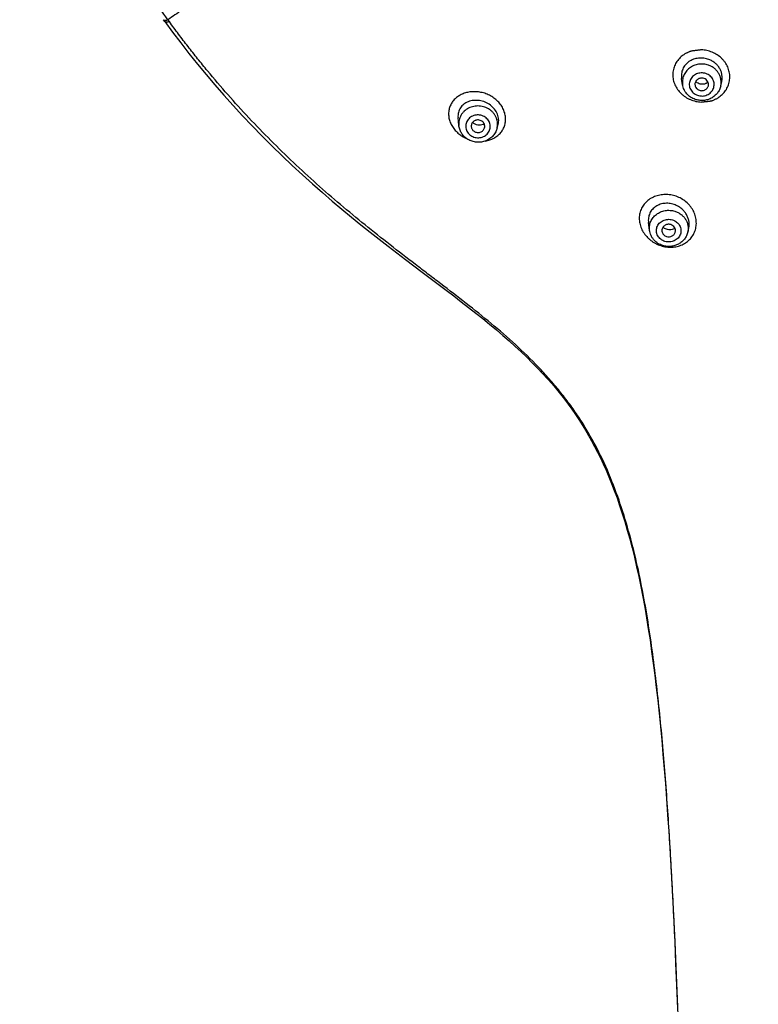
# Model space of a CAD drawing. Header units: millimetres. Extents: x -447 to 363, y -137 to 665.
# Tile 18 of 43: x -181 to -126, y 498 to 571. Entities that reach past the tile are written whole.
import ezdxf

# ---------------------------------------------------------------- set-up
doc = ezdxf.new("R2010")
doc.units = ezdxf.units.MM
doc.header["$LTSCALE"] = 23.1
doc.layers.get('0').update_dxf_attribs({"linetype": 'CONTINUOUS'})

msp = doc.modelspace()

# ---------------------------------------------------------------- linework, layer by layer
at = {"color": 7, "linetype": 'CONTINUOUS'}
for p, q in [((-170.095, 570.768), (-170.094, 570.767)), ((-169.993, 570.626), (-170.094, 570.767)), ((-131.769, 565.973), (-131.841, 566.427)), ((-128.947, 565.882), (-128.872, 566.213)), ((-148.285, 562.973), (-148.343, 563.562)), ((-145.468, 562.731), (-145.382, 563.042)), ((-134.209, 555.226), (-134.287, 555.799)), ((-131.383, 555.101), (-131.315, 555.397))]:
    msp.add_line(p, q, dxfattribs=at)
for points in [[(-169.991, 570.627), (-169.418, 569.849), (-168.819, 569.06), (-168.206, 568.275), (-167.581, 567.495), (-166.942, 566.721), (-166.289, 565.952), (-165.622, 565.188), (-164.941, 564.428), (-164.245, 563.674), (-163.535, 562.925), (-162.81, 562.18), (-162.074, 561.444), (-161.329, 560.72), (-160.582, 560.011), (-159.836, 559.322), (-159.094, 558.653), (-158.361, 558.009), (-157.637, 557.386), (-156.922, 556.784), (-156.217, 556.203), (-155.524, 555.641), (-154.842, 555.097), (-154.172, 554.57), (-153.514, 554.058), (-152.868, 553.561), (-152.234, 553.077), (-151.611, 552.605), (-150.999, 552.144), (-149.809, 551.248)], [(-149.809, 551.248), (-149.231, 550.813), (-148.665, 550.383), (-148.11, 549.959), (-147.567, 549.539), (-147.035, 549.123), (-146.516, 548.709), (-146.01, 548.297), (-145.517, 547.887), (-145.037, 547.478), (-144.572, 547.072), (-144.121, 546.666), (-143.685, 546.262), (-143.265, 545.859), (-142.86, 545.459), (-142.471, 545.061), (-142.099, 544.666), (-141.745, 544.277), (-141.407, 543.892), (-141.087, 543.513), (-140.782, 543.138), (-140.491, 542.765), (-140.21, 542.393), (-139.94, 542.02), (-139.679, 541.645), (-139.425, 541.265), (-139.179, 540.882), (-138.94, 540.493), (-138.707, 540.098), (-138.481, 539.697), (-138.26, 539.287), (-138.044, 538.867), (-137.831, 538.435), (-137.622, 537.989), (-137.415, 537.527), (-137.21, 537.047), (-137.007, 536.547), (-136.807, 536.027), (-136.609, 535.487), (-136.414, 534.924), (-136.222, 534.34), (-136.033, 533.734), (-135.849, 533.107), (-135.67, 532.461), (-135.495, 531.795), (-135.326, 531.111), (-135.163, 530.408), (-135.005, 529.687), (-134.852, 528.949), (-134.706, 528.194), (-134.565, 527.421), (-134.429, 526.633), (-134.298, 525.826), (-134.173, 525.002), (-134.051, 524.157), (-133.934, 523.293), (-133.821, 522.406), (-133.712, 521.498), (-133.607, 520.565), (-133.505, 519.607), (-133.406, 518.624), (-133.31, 517.613), (-133.218, 516.574), (-133.128, 515.506), (-133.041, 514.405), (-132.956, 513.271), (-132.873, 512.101), (-132.793, 510.894), (-132.715, 509.646), (-132.638, 508.356), (-132.563, 507.019), (-132.49, 505.633), (-132.419, 504.194), (-132.348, 502.698), (-132.279, 501.14), (-132.21, 499.515), (-132.142, 497.817)]]:
    msp.add_lwpolyline(points, dxfattribs=at)
at = {"color": 9, "linetype": 'CONTINUOUS'}
for points, knots in [([(-169.759, 570.765), (-170.16, 571.322), (-170.943, 572.449), (-172.056, 574.177), (-173.107, 575.94), (-174.422, 578.331), (-175.904, 581.397), (-177.415, 585.183), (-178.65, 589.058), (-179.602, 593.001), (-180.269, 596.997), (-180.647, 601.026), (-180.734, 605.069), (-180.529, 609.109), (-180.034, 613.126), (-179.251, 617.103), (-178.183, 621.021), (-176.836, 624.861), (-175.216, 628.607), (-173.329, 632.241), (-171.185, 635.747), (-168.794, 639.108), (-166.167, 642.309), (-163.315, 645.335), (-160.252, 648.173), (-156.992, 650.81), (-153.549, 653.233), (-149.941, 655.431), (-146.182, 657.395), (-142.291, 659.116), (-138.285, 660.585), (-134.182, 661.796), (-130.002, 662.743), (-126.471, 663.309), (-123.626, 663.626), (-121.841, 663.767), (-120.411, 663.846), (-118.979, 663.902), (-117.904, 663.917), (-117.188, 663.915)], [0, 0, 0, 0, 0.015539, 0.031046, 0.046525, 0.061977, 0.092799, 0.123525, 0.15417, 0.184748, 0.215276, 0.245771, 0.276252, 0.306735, 0.337241, 0.367786, 0.398388, 0.429063, 0.459824, 0.490686, 0.521658, 0.55275, 0.583967, 0.615314, 0.646793, 0.678403, 0.71014, 0.741999, 0.773973, 0.806052, 0.838224, 0.870477, 0.902796, 0.935166, 0.951367, 0.967574, 0.97568, 0.983786, 1, 1, 1, 1]), ([(-117.188, 583.117), (-119.677, 583.12), (-124.648, 583.058), (-130.846, 582.742), (-135.768, 582.306), (-139.419, 581.875), (-142.431, 581.416), (-144.81, 580.982), (-146.572, 580.623), (-148.314, 580.227), (-150.595, 579.653), (-153.374, 578.85), (-156.075, 577.921), (-158.158, 577.11), (-159.663, 576.474), (-161.118, 575.807), (-162.521, 575.112), (-163.87, 574.397), (-165.166, 573.669), (-166.405, 572.938), (-167.586, 572.211), (-168.701, 571.492), (-169.415, 571.006), (-169.759, 570.764)], [0, 0, 0, 0, 0.136012, 0.271525, 0.338945, 0.405955, 0.47238, 0.505328, 0.538078, 0.570617, 0.602913, 0.666559, 0.728606, 0.758909, 0.788666, 0.817833, 0.846364, 0.874201, 0.901275, 0.927512, 0.952811, 0.977025, 1, 1, 1, 1]), ([(-170.093, 570.767), (-170.088, 570.76), (-170.075, 570.747), (-170.048, 570.734), (-170.014, 570.725), (-169.974, 570.722), (-169.928, 570.724), (-169.875, 570.733), (-169.818, 570.747), (-169.778, 570.76), (-169.757, 570.767)], [0, 0, 0, 0, 0.073882, 0.156811, 0.253347, 0.366149, 0.496856, 0.64651, 0.814862, 1, 1, 1, 1]), ([(-169.656, 570.627), (-169.677, 570.619), (-169.716, 570.607), (-169.789, 570.589), (-169.855, 570.58), (-169.912, 570.585), (-169.946, 570.593), (-169.973, 570.607), (-169.986, 570.62), (-169.991, 570.627)], [0, 0, 0, 0, 0.18572, 0.35439, 0.634399, 0.747085, 0.843447, 0.926194, 1, 1, 1, 1]), ([(-169.759, 570.765), (-169.751, 570.753), (-169.717, 570.706), (-169.683, 570.66), (-169.657, 570.625)], [0, 0, 0, 0, 0.249152, 1, 1, 1, 1]), ([(-130.231, 432.651), (-130.338, 435.837), (-130.535, 442.209), (-130.804, 451.769), (-131.055, 461.328), (-131.302, 470.888), (-131.513, 478.855), (-131.695, 485.228), (-131.84, 490.007), (-132.001, 494.785), (-132.181, 499.563), (-132.391, 504.339), (-132.641, 509.112), (-132.899, 513.087), (-133.146, 516.262), (-133.358, 518.641), (-133.602, 521.016), (-133.885, 523.386), (-134.217, 525.748), (-134.61, 528.1), (-135.081, 530.437), (-135.65, 532.752), (-136.339, 535.032), (-137.175, 537.261), (-138.019, 539.057), (-138.795, 540.44), (-139.428, 541.447), (-140.109, 542.421), (-140.835, 543.362), (-141.603, 544.269), (-142.676, 545.435), (-144.096, 546.813), (-145.89, 548.366), (-147.741, 549.846), (-149.308, 551.046), (-150.562, 552.001), (-151.813, 552.956), (-153.368, 554.155), (-155.211, 555.617), (-157.021, 557.112), (-158.788, 558.646), (-160.507, 560.226), (-162.174, 561.85), (-163.788, 563.518), (-165.346, 565.229), (-166.597, 566.692), (-167.568, 567.883), (-168.281, 568.786), (-168.978, 569.699), (-169.432, 570.316), (-169.657, 570.625)], [0, 0, 0, 0, 0.062882, 0.125764, 0.188646, 0.251528, 0.314411, 0.345852, 0.377293, 0.408732, 0.44017, 0.471605, 0.503036, 0.534458, 0.550165, 0.565868, 0.581566, 0.597258, 0.612945, 0.628625, 0.644297, 0.659961, 0.675615, 0.691258, 0.706891, 0.714707, 0.722523, 0.730338, 0.738152, 0.745964, 0.753775, 0.769385, 0.784982, 0.800563, 0.816129, 0.823902, 0.831667, 0.847172, 0.862643, 0.878076, 0.893466, 0.908811, 0.924113, 0.939372, 0.954588, 0.969761, 0.977334, 0.984898, 0.992454, 1, 1, 1, 1]), ([(-130.383, 568.541), (-130.417, 568.538), (-130.485, 568.53), (-130.586, 568.517), (-130.67, 568.505), (-130.738, 568.496), (-130.805, 568.488), (-130.89, 568.478), (-130.991, 568.467), (-131.075, 568.455), (-131.141, 568.441), (-131.19, 568.427), (-131.237, 568.411), (-131.299, 568.387), (-131.375, 568.353), (-131.464, 568.31), (-131.551, 568.264), (-131.635, 568.214), (-131.743, 568.142), (-131.87, 568.043), (-132.009, 567.91), (-132.132, 567.765), (-132.239, 567.609), (-132.358, 567.389), (-132.462, 567.091), (-132.505, 566.715), (-132.466, 566.333), (-132.346, 565.963), (-132.149, 565.617), (-131.93, 565.363), (-131.726, 565.184), (-131.559, 565.064), (-131.381, 564.958), (-131.132, 564.839), (-130.803, 564.732), (-130.528, 564.695), (-130.39, 564.69)], [0, 0, 0, 0, 0.016161, 0.032307, 0.048444, 0.056512, 0.064582, 0.080731, 0.096885, 0.112988, 0.120997, 0.128963, 0.136888, 0.144778, 0.160479, 0.176121, 0.191704, 0.20721, 0.222633, 0.253232, 0.283548, 0.31361, 0.343464, 0.373167, 0.432289, 0.491611, 0.551662, 0.612839, 0.675319, 0.739053, 0.77135, 0.803853, 0.836507, 0.869258, 0.934763, 1, 1, 1, 1]), ([(-130.39, 564.69), (-130.357, 564.694), (-130.289, 564.701), (-130.205, 564.711), (-130.138, 564.72), (-130.088, 564.726), (-130.037, 564.733), (-129.987, 564.738), (-129.936, 564.744), (-129.886, 564.751), (-129.835, 564.756), (-129.784, 564.758), (-129.734, 564.765), (-129.684, 564.774), (-129.635, 564.785), (-129.571, 564.804), (-129.493, 564.833), (-129.402, 564.874), (-129.313, 564.917), (-129.226, 564.963), (-129.141, 565.013), (-129.033, 565.086), (-128.906, 565.186), (-128.766, 565.32), (-128.642, 565.467), (-128.535, 565.626), (-128.415, 565.849), (-128.312, 566.151), (-128.268, 566.531), (-128.307, 566.915), (-128.427, 567.286), (-128.59, 567.573), (-128.754, 567.781), (-128.94, 567.976), (-129.21, 568.187), (-129.576, 568.378), (-129.971, 568.503), (-130.246, 568.537), (-130.383, 568.541)], [0, 0, 0, 0, 0.016053, 0.032097, 0.040117, 0.048138, 0.056164, 0.064197, 0.072228, 0.080253, 0.088292, 0.096351, 0.104381, 0.112383, 0.120349, 0.128274, 0.144025, 0.159697, 0.175331, 0.190915, 0.206436, 0.221891, 0.252611, 0.283112, 0.31342, 0.343568, 0.373594, 0.433381, 0.493254, 0.553606, 0.614774, 0.676968, 0.708514, 0.740324, 0.80458, 0.869547, 0.934837, 1, 1, 1, 1]), ([(-129.86, 567.411), (-129.977, 567.451), (-130.159, 567.49), (-130.406, 567.497), (-130.651, 567.474), (-130.947, 567.392), (-131.213, 567.24), (-131.394, 567.084), (-131.513, 566.952), (-131.612, 566.807), (-131.716, 566.6), (-131.791, 566.318), (-131.787, 566.086), (-131.769, 565.973)], [0, 0, 0, 0, 0.12885, 0.193566, 0.258205, 0.386456, 0.5129, 0.575397, 0.637307, 0.69866, 0.759526, 0.87996, 1, 1, 1, 1]), ([(-128.947, 565.882), (-128.93, 565.959), (-128.91, 566.117), (-128.926, 566.356), (-128.987, 566.589), (-129.092, 566.808), (-129.236, 567.006), (-129.417, 567.177), (-129.626, 567.316), (-129.781, 567.384), (-129.86, 567.411)], [0, 0, 0, 0, 0.121924, 0.243854, 0.366387, 0.490035, 0.615159, 0.741923, 0.870284, 1, 1, 1, 1]), ([(-130.042, 566.789), (-130.099, 566.809), (-130.216, 566.837), (-130.396, 566.847), (-130.575, 566.824), (-130.745, 566.769), (-130.901, 566.685), (-131.036, 566.573), (-131.145, 566.439), (-131.223, 566.288), (-131.269, 566.124), (-131.278, 565.956), (-131.253, 565.789), (-131.192, 565.63), (-131.1, 565.484), (-130.979, 565.359), (-130.834, 565.258), (-130.726, 565.209), (-130.67, 565.19)], [0, 0, 0, 0, 0.06456, 0.129329, 0.193971, 0.258167, 0.321659, 0.384292, 0.446035, 0.506997, 0.567411, 0.627599, 0.687925, 0.748725, 0.810259, 0.872669, 0.935958, 1, 1, 1, 1]), ([(-130.67, 565.19), (-130.613, 565.17), (-130.496, 565.142), (-130.316, 565.132), (-130.137, 565.155), (-129.967, 565.21), (-129.811, 565.295), (-129.676, 565.406), (-129.567, 565.54), (-129.489, 565.692), (-129.443, 565.855), (-129.434, 566.023), (-129.459, 566.19), (-129.52, 566.35), (-129.612, 566.495), (-129.733, 566.62), (-129.878, 566.722), (-129.986, 566.77), (-130.042, 566.789)], [0, 0, 0, 0, 0.06456, 0.129329, 0.193971, 0.258167, 0.321659, 0.384292, 0.446035, 0.506997, 0.567411, 0.627599, 0.687925, 0.748725, 0.810259, 0.872669, 0.935958, 1, 1, 1, 1]), ([(-146.933, 565.448), (-147.167, 565.469), (-147.522, 565.449), (-147.961, 565.316), (-148.256, 565.171), (-148.514, 564.984), (-148.728, 564.757), (-148.893, 564.497), (-149.002, 564.21), (-149.051, 563.903), (-149.036, 563.584), (-148.956, 563.264), (-148.813, 562.952), (-148.61, 562.66), (-148.354, 562.398), (-148.056, 562.175), (-147.835, 562.057), (-147.721, 562.006)], [0, 0, 0, 0, 0.131667, 0.194657, 0.255575, 0.314613, 0.372175, 0.428865, 0.485441, 0.54275, 0.601614, 0.662688, 0.726326, 0.792467, 0.860662, 0.93014, 1, 1, 1, 1]), ([(-146.329, 561.814), (-146.216, 561.833), (-145.995, 561.888), (-145.686, 562.021), (-145.413, 562.203), (-145.183, 562.43), (-145.004, 562.696), (-144.904, 562.944), (-144.856, 563.152), (-144.836, 563.314), (-144.832, 563.479), (-144.851, 563.704), (-144.918, 563.986), (-145.066, 564.311), (-145.276, 564.612), (-145.541, 564.88), (-145.851, 565.103), (-146.194, 565.277), (-146.557, 565.396), (-146.808, 565.438), (-146.933, 565.448)], [0, 0, 0, 0, 0.061778, 0.121713, 0.180089, 0.237377, 0.294175, 0.351177, 0.380014, 0.409164, 0.4387, 0.468681, 0.5301, 0.593689, 0.659344, 0.726688, 0.795137, 0.863985, 0.932509, 1, 1, 1, 1]), ([(-146.016, 564.138), (-146.127, 564.214), (-146.373, 564.337), (-146.777, 564.417), (-147.187, 564.389), (-147.572, 564.255), (-147.847, 564.062), (-148.024, 563.869), (-148.132, 563.709), (-148.214, 563.535), (-148.268, 563.352), (-148.294, 563.163), (-148.291, 563.036), (-148.285, 562.973)], [0, 0, 0, 0, 0.127653, 0.256645, 0.385509, 0.512814, 0.637586, 0.699089, 0.759961, 0.820314, 0.880308, 0.940134, 1, 1, 1, 1]), ([(-146.34, 563.571), (-146.388, 563.604), (-146.492, 563.662), (-146.661, 563.717), (-146.837, 563.742), (-147.016, 563.735), (-147.188, 563.695), (-147.349, 563.625), (-147.492, 563.527), (-147.611, 563.405), (-147.702, 563.263), (-147.761, 563.107), (-147.785, 562.942), (-147.774, 562.776), (-147.729, 562.615), (-147.65, 562.465), (-147.542, 562.332), (-147.453, 562.258), (-147.405, 562.226)], [0, 0, 0, 0, 0.064037, 0.128677, 0.193601, 0.25845, 0.322874, 0.386582, 0.449387, 0.511232, 0.572206, 0.63254, 0.692568, 0.752679, 0.813244, 0.874561, 0.936803, 1, 1, 1, 1]), ([(-145.468, 562.731), (-145.451, 562.794), (-145.426, 562.924), (-145.42, 563.123), (-145.447, 563.32), (-145.505, 563.512), (-145.592, 563.694), (-145.708, 563.862), (-145.85, 564.013), (-145.958, 564.099), (-146.016, 564.138)], [0, 0, 0, 0, 0.122601, 0.245138, 0.368068, 0.491812, 0.616711, 0.742995, 0.870767, 1, 1, 1, 1]), ([(-147.405, 562.226), (-147.357, 562.193), (-147.253, 562.136), (-147.085, 562.08), (-146.908, 562.055), (-146.73, 562.063), (-146.557, 562.102), (-146.396, 562.172), (-146.253, 562.27), (-146.134, 562.392), (-146.044, 562.534), (-145.985, 562.69), (-145.96, 562.855), (-145.971, 563.021), (-146.017, 563.182), (-146.095, 563.332), (-146.204, 563.465), (-146.292, 563.539), (-146.34, 563.571)], [0, 0, 0, 0, 0.064037, 0.128677, 0.193601, 0.25845, 0.322874, 0.386582, 0.449387, 0.511232, 0.572206, 0.63254, 0.692568, 0.752679, 0.813244, 0.874561, 0.936803, 1, 1, 1, 1]), ([(-132.852, 557.863), (-132.987, 557.874), (-133.258, 557.87), (-133.65, 557.792), (-134.014, 557.647), (-134.336, 557.438), (-134.603, 557.172), (-134.806, 556.857), (-134.912, 556.563), (-134.957, 556.317), (-134.974, 556.063), (-134.943, 555.737), (-134.821, 555.357), (-134.622, 554.999), (-134.399, 554.733), (-134.193, 554.545), (-134.026, 554.417), (-133.848, 554.304), (-133.601, 554.176), (-133.276, 554.055), (-133.004, 554.005), (-132.868, 553.993)], [0, 0, 0, 0, 0.06423, 0.127077, 0.188452, 0.248443, 0.307364, 0.365751, 0.424295, 0.453902, 0.483815, 0.544718, 0.607397, 0.671755, 0.737361, 0.770466, 0.803638, 0.836793, 0.86986, 0.93543, 1, 1, 1, 1]), ([(-132.868, 553.993), (-132.801, 553.987), (-132.667, 553.98), (-132.403, 553.991), (-132.08, 554.051), (-131.717, 554.192), (-131.393, 554.401), (-131.167, 554.627), (-131.02, 554.832), (-130.896, 555.054), (-130.808, 555.296), (-130.762, 555.548), (-130.744, 555.807), (-130.774, 556.138), (-130.894, 556.522), (-131.058, 556.82), (-131.223, 557.039), (-131.41, 557.243), (-131.68, 557.466), (-132.046, 557.671), (-132.44, 557.809), (-132.715, 557.854), (-132.852, 557.863)], [0, 0, 0, 0, 0.03165, 0.062992, 0.124738, 0.185466, 0.245413, 0.304926, 0.33469, 0.3645, 0.424371, 0.454616, 0.48509, 0.546744, 0.609558, 0.673501, 0.705883, 0.738466, 0.803986, 0.869724, 0.93522, 1, 1, 1, 1]), ([(-134.209, 555.226), (-134.224, 555.336), (-134.224, 555.56), (-134.133, 555.885), (-133.987, 556.128), (-133.834, 556.297), (-133.658, 556.448), (-133.401, 556.596), (-133.114, 556.68), (-132.877, 556.706), (-132.637, 556.704), (-132.458, 556.672), (-132.344, 556.637)], [0, 0, 0, 0, 0.119574, 0.239593, 0.36124, 0.423056, 0.485509, 0.612036, 0.740596, 0.805464, 0.87046, 1, 1, 1, 1]), ([(-132.344, 556.637), (-132.261, 556.612), (-132.1, 556.547), (-131.881, 556.411), (-131.692, 556.241), (-131.539, 556.042), (-131.428, 555.82), (-131.362, 555.584), (-131.344, 555.34), (-131.365, 555.179), (-131.383, 555.101)], [0, 0, 0, 0, 0.130349, 0.259247, 0.386364, 0.511599, 0.635102, 0.757263, 0.878664, 1, 1, 1, 1]), ([(-133.074, 554.408), (-133.13, 554.426), (-133.239, 554.47), (-133.386, 554.565), (-133.51, 554.684), (-133.607, 554.824), (-133.673, 554.978), (-133.705, 555.142), (-133.701, 555.307), (-133.663, 555.469), (-133.591, 555.62), (-133.488, 555.754), (-133.359, 555.868), (-133.208, 555.955), (-133.042, 556.014), (-132.866, 556.042), (-132.687, 556.038), (-132.571, 556.013), (-132.514, 555.996)], [0, 0, 0, 0, 0.06438, 0.127976, 0.190613, 0.252259, 0.313036, 0.373204, 0.433126, 0.493206, 0.553821, 0.615259, 0.677674, 0.741068, 0.805295, 0.870094, 0.93512, 1, 1, 1, 1]), ([(-132.514, 555.996), (-132.458, 555.979), (-132.349, 555.934), (-132.202, 555.84), (-132.078, 555.72), (-131.981, 555.58), (-131.915, 555.426), (-131.884, 555.263), (-131.887, 555.097), (-131.925, 554.936), (-131.998, 554.785), (-132.1, 554.65), (-132.229, 554.537), (-132.38, 554.449), (-132.547, 554.39), (-132.722, 554.362), (-132.901, 554.367), (-133.018, 554.391), (-133.074, 554.408)], [0, 0, 0, 0, 0.06438, 0.127976, 0.190613, 0.252259, 0.313036, 0.373204, 0.433126, 0.493206, 0.553821, 0.615259, 0.677674, 0.741068, 0.805295, 0.870094, 0.93512, 1, 1, 1, 1])]:
    msp.add_open_spline(points, degree=3, knots=knots, dxfattribs=at)
at = {"color": 7, "linetype": 'CONTINUOUS'}
for points, knots in [([(-129.826, 567.83), (-129.947, 567.877), (-130.202, 567.941), (-130.593, 567.945), (-130.968, 567.86), (-131.303, 567.688), (-131.576, 567.441), (-131.768, 567.133), (-131.864, 566.785), (-131.859, 566.544), (-131.841, 566.427)], [0, 0, 0, 0, 0.132001, 0.263077, 0.391854, 0.517488, 0.639939, 0.760065, 0.879465, 1, 1, 1, 1]), ([(-128.872, 566.213), (-128.854, 566.293), (-128.834, 566.457), (-128.851, 566.705), (-128.916, 566.948), (-129.025, 567.178), (-129.176, 567.388), (-129.364, 567.571), (-129.582, 567.722), (-129.742, 567.799), (-129.826, 567.83)], [0, 0, 0, 0, 0.119791, 0.24045, 0.362543, 0.486457, 0.612356, 0.740158, 0.869544, 1, 1, 1, 1]), ([(-130.832, 564.886), (-130.951, 564.927), (-131.181, 565.04), (-131.467, 565.292), (-131.675, 565.609), (-131.749, 565.85), (-131.769, 565.973)], [0, 0, 0, 0, 0.25274, 0.503604, 0.752533, 1, 1, 1, 1]), ([(-130.185, 566.431), (-130.225, 566.445), (-130.31, 566.463), (-130.44, 566.459), (-130.564, 566.424), (-130.674, 566.361), (-130.764, 566.274), (-130.827, 566.168), (-130.858, 566.05), (-130.857, 565.969), (-130.85, 565.929)], [0, 0, 0, 0, 0.128949, 0.258171, 0.386521, 0.513063, 0.637303, 0.75934, 0.879867, 1, 1, 1, 1]), ([(-130.85, 565.929), (-130.844, 565.888), (-130.818, 565.806), (-130.747, 565.699), (-130.648, 565.612), (-130.568, 565.573), (-130.527, 565.559)], [0, 0, 0, 0, 0.243538, 0.490965, 0.743257, 1, 1, 1, 1]), ([(-130.546, 566.044), (-130.594, 566.062), (-130.686, 566.108), (-130.764, 566.176), (-130.798, 566.213)], [0, 0, 0, 0, 0.503302, 1, 1, 1, 1]), ([(-129.892, 566.166), (-129.932, 566.126), (-130.003, 566.076), (-130.108, 566.032), (-130.222, 566.002), (-130.372, 565.996), (-130.49, 566.023), (-130.546, 566.044)], [0, 0, 0, 0, 0.241429, 0.364931, 0.49003, 0.743573, 1, 1, 1, 1]), ([(-129.867, 565.897), (-129.86, 565.924), (-129.853, 565.98), (-129.859, 566.063), (-129.88, 566.144), (-129.929, 566.246), (-130.026, 566.356), (-130.13, 566.412), (-130.185, 566.431)], [0, 0, 0, 0, 0.122164, 0.244334, 0.367109, 0.491, 0.742363, 1, 1, 1, 1]), ([(-128.947, 565.882), (-128.969, 565.786), (-129.034, 565.598), (-129.192, 565.345), (-129.401, 565.13), (-129.653, 564.964), (-129.934, 564.852), (-130.234, 564.799), (-130.538, 564.808), (-130.736, 564.854), (-130.832, 564.886)], [0, 0, 0, 0, 0.122962, 0.246439, 0.370622, 0.495584, 0.62126, 0.747438, 0.873803, 1, 1, 1, 1]), ([(-130.527, 565.559), (-130.493, 565.548), (-130.423, 565.531), (-130.316, 565.528), (-130.211, 565.546), (-130.112, 565.584), (-130.024, 565.642), (-129.951, 565.715), (-129.896, 565.801), (-129.874, 565.865), (-129.867, 565.897)], [0, 0, 0, 0, 0.127855, 0.256098, 0.383937, 0.510645, 0.635685, 0.758806, 0.8801, 1, 1, 1, 1]), ([(-145.96, 564.463), (-146.079, 564.551), (-146.339, 564.697), (-146.763, 564.815), (-147.191, 564.828), (-147.528, 564.751), (-147.767, 564.639), (-147.926, 564.534), (-148.063, 564.408), (-148.177, 564.264), (-148.264, 564.104), (-148.323, 563.931), (-148.351, 563.749), (-148.349, 563.625), (-148.343, 563.562)], [0, 0, 0, 0, 0.138774, 0.276368, 0.409502, 0.536105, 0.596924, 0.656137, 0.714013, 0.770946, 0.827436, 0.884054, 0.941392, 1, 1, 1, 1]), ([(-145.382, 563.042), (-145.366, 563.101), (-145.343, 563.226), (-145.34, 563.417), (-145.37, 563.611), (-145.453, 563.871), (-145.635, 564.178), (-145.843, 564.377), (-145.96, 564.463)], [0, 0, 0, 0, 0.114621, 0.23163, 0.351698, 0.475222, 0.732021, 1, 1, 1, 1]), ([(-146.578, 563.278), (-146.617, 563.304), (-146.703, 563.347), (-146.844, 563.375), (-146.963, 563.367), (-147.055, 563.341), (-147.14, 563.305), (-147.235, 563.238), (-147.306, 563.148), (-147.345, 563.067), (-147.37, 562.983), (-147.374, 562.915), (-147.37, 562.872)], [0, 0, 0, 0, 0.127704, 0.256747, 0.385663, 0.449757, 0.513313, 0.638135, 0.760223, 0.820601, 0.880618, 1, 1, 1, 1]), ([(-147.18, 563.119), (-147.188, 563.125), (-147.218, 563.148), (-147.247, 563.174), (-147.267, 563.195)], [0, 0, 0, 0, 0.25164, 1, 1, 1, 1]), ([(-146.411, 563.081), (-146.462, 563.044), (-146.583, 562.989), (-146.785, 562.969), (-146.993, 563.01), (-147.122, 563.077), (-147.18, 563.119)], [0, 0, 0, 0, 0.230411, 0.476183, 0.73527, 1, 1, 1, 1]), ([(-146.388, 562.787), (-146.375, 562.831), (-146.365, 562.924), (-146.395, 563.062), (-146.468, 563.186), (-146.539, 563.251), (-146.578, 563.278)], [0, 0, 0, 0, 0.245079, 0.491713, 0.742911, 1, 1, 1, 1]), ([(-147.688, 561.982), (-147.77, 562.039), (-147.924, 562.169), (-148.107, 562.409), (-148.234, 562.68), (-148.276, 562.875), (-148.285, 562.973)], [0, 0, 0, 0, 0.25231, 0.502922, 0.752011, 1, 1, 1, 1]), ([(-145.468, 562.731), (-145.498, 562.623), (-145.564, 562.467), (-145.688, 562.281), (-145.835, 562.11), (-146.058, 561.931), (-146.369, 561.786), (-146.708, 561.716), (-147.054, 561.725), (-147.389, 561.811), (-147.593, 561.918), (-147.688, 561.982)], [0, 0, 0, 0, 0.122725, 0.184434, 0.246341, 0.370611, 0.495819, 0.621784, 0.748122, 0.874346, 1, 1, 1, 1]), ([(-147.37, 562.872), (-147.366, 562.839), (-147.352, 562.773), (-147.309, 562.682), (-147.247, 562.601), (-147.194, 562.556), (-147.165, 562.537)], [0, 0, 0, 0, 0.244699, 0.49241, 0.744101, 1, 1, 1, 1]), ([(-147.165, 562.537), (-147.132, 562.514), (-147.06, 562.476), (-146.942, 562.446), (-146.82, 562.442), (-146.701, 562.466), (-146.592, 562.515), (-146.499, 562.588), (-146.428, 562.68), (-146.398, 562.751), (-146.388, 562.787)], [0, 0, 0, 0, 0.126667, 0.254636, 0.38288, 0.510313, 0.636023, 0.759468, 0.88062, 1, 1, 1, 1]), ([(-132.304, 557.098), (-132.423, 557.146), (-132.67, 557.215), (-133.05, 557.233), (-133.414, 557.164), (-133.742, 557.012), (-134.012, 556.783), (-134.204, 556.49), (-134.304, 556.152), (-134.303, 555.915), (-134.287, 555.799)], [0, 0, 0, 0, 0.133773, 0.265057, 0.392838, 0.516816, 0.637636, 0.75693, 0.876984, 1, 1, 1, 1]), ([(-131.315, 555.397), (-131.296, 555.48), (-131.275, 555.65), (-131.294, 555.908), (-131.363, 556.163), (-131.478, 556.405), (-131.635, 556.626), (-131.829, 556.82), (-132.054, 556.981), (-132.219, 557.063), (-132.304, 557.098)], [0, 0, 0, 0, 0.118687, 0.239316, 0.362116, 0.487056, 0.613863, 0.742059, 0.871013, 1, 1, 1, 1]), ([(-133.22, 554.1), (-133.348, 554.139), (-133.592, 554.251), (-133.848, 554.468), (-134.008, 554.678), (-134.103, 554.85), (-134.173, 555.034), (-134.2, 555.162), (-134.209, 555.226)], [0, 0, 0, 0, 0.252824, 0.503513, 0.628309, 0.752591, 0.876449, 1, 1, 1, 1]), ([(-132.639, 555.648), (-132.679, 555.661), (-132.762, 555.676), (-132.888, 555.669), (-133.008, 555.634), (-133.115, 555.573), (-133.202, 555.488), (-133.263, 555.386), (-133.295, 555.273), (-133.295, 555.195), (-133.29, 555.157)], [0, 0, 0, 0, 0.129601, 0.259307, 0.387927, 0.514514, 0.638591, 0.760295, 0.88037, 1, 1, 1, 1]), ([(-133.29, 555.157), (-133.284, 555.113), (-133.265, 555.049), (-133.221, 554.972), (-133.166, 554.9), (-133.077, 554.826), (-132.992, 554.787), (-132.948, 554.774)], [0, 0, 0, 0, 0.242285, 0.365367, 0.48981, 0.742387, 1, 1, 1, 1]), ([(-131.383, 555.101), (-131.404, 555.007), (-131.468, 554.824), (-131.621, 554.577), (-131.824, 554.366), (-132.068, 554.201), (-132.342, 554.088), (-132.633, 554.031), (-132.931, 554.032), (-133.126, 554.071), (-133.22, 554.1)], [0, 0, 0, 0, 0.12277, 0.246076, 0.370128, 0.495025, 0.620717, 0.747001, 0.873555, 1, 1, 1, 1]), ([(-132.955, 555.302), (-133.003, 555.32), (-133.094, 555.367), (-133.174, 555.433), (-133.209, 555.47)], [0, 0, 0, 0, 0.499911, 1, 1, 1, 1]), ([(-132.335, 555.391), (-132.374, 555.356), (-132.466, 555.298), (-132.624, 555.254), (-132.792, 555.253), (-132.902, 555.281), (-132.955, 555.302)], [0, 0, 0, 0, 0.240009, 0.486364, 0.740048, 1, 1, 1, 1]), ([(-132.948, 554.774), (-132.882, 554.754), (-132.74, 554.739), (-132.571, 554.788), (-132.457, 554.864), (-132.386, 554.935), (-132.334, 555.019), (-132.312, 555.081), (-132.305, 555.113)], [0, 0, 0, 0, 0.25658, 0.510872, 0.636091, 0.759204, 0.880344, 1, 1, 1, 1]), ([(-132.305, 555.113), (-132.298, 555.14), (-132.291, 555.196), (-132.297, 555.281), (-132.32, 555.364), (-132.372, 555.467), (-132.474, 555.577), (-132.582, 555.631), (-132.639, 555.648)], [0, 0, 0, 0, 0.121584, 0.243234, 0.365644, 0.4894, 0.741204, 1, 1, 1, 1])]:
    msp.add_open_spline(points, degree=3, knots=knots, dxfattribs=at)

doc.saveas('drawing.dxf')
